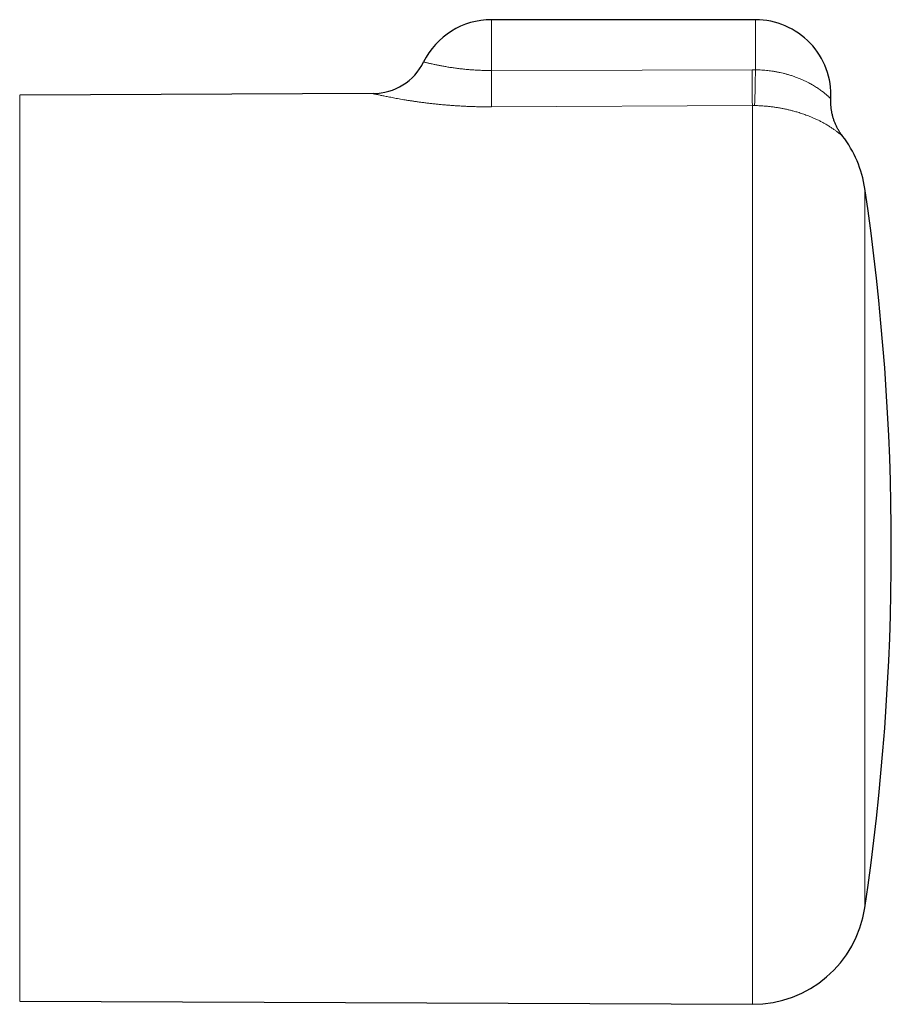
# Model space of a CAD drawing. Header units: millimetres. Extents: x 8 to 806, y 12 to 390.
# Tile 12 of 15: x 506 to 552, y 338 to 390. Entities that reach past the tile are written whole.
import ezdxf

# ---------------------------------------------------------------- set-up
doc = ezdxf.new("R2010")
doc.units = ezdxf.units.MM

msp = doc.modelspace()

# ---------------------------------------------------------------- linework, layer by layer
at = {"color": 7, "linetype": 'Continuous', "lineweight": 30}
for p, q in [((544.583, 389.771), (530.583, 389.771)), ((524.313, 385.855), (505.58, 385.773)), ((549.197, 383.604), (549.197, 383.604)), ((505.58, 337.769), (544.418, 337.599))]:
    msp.add_line(p, q, dxfattribs=at)
at = {"color": 252, "linetype": 'Continuous', "lineweight": 0}
for p, q in [((530.583, 389.771), (530.583, 387.081)), ((544.583, 389.771), (544.583, 387.119)), ((544.405, 387.12), (544.583, 387.119)), ((505.58, 385.773), (505.58, 337.769)), ((544.418, 385.221), (530.596, 385.154)), ((544.418, 337.599), (544.418, 385.221)), ((544.536, 385.22), (544.418, 385.221)), ((550.379, 380.822), (550.379, 342.72))]:
    msp.add_line(p, q, dxfattribs=at)
at = {"color": 252, "linetype": 'Continuous', "lineweight": 0, "flags": 128}
msp.add_lwpolyline([(530.583, 387.081), (538.583, 387.103), (544.405, 387.12)], dxfattribs=at)
at = {"color": 7, "linetype": 'Continuous', "lineweight": 30}
for centre, radius, start, end in [((530.583, 385.771), 4, 90, 153.8595), ((544.583, 385.771), 4, 357.2463, 90), ((524.299, 388.855), 3, 270.275, 333.8628), ((544.444, 379.943), 6, 8.4268, 37.608), ((421.783, 361.771), 130, 351.57319, 8.42681), ((544.444, 343.599), 6, 269.75, 351.5732)]:
    msp.add_arc(centre, radius, start, end, dxfattribs=at)
at = {"color": 252, "linetype": 'Continuous', "lineweight": 0}
for centre, radius, start, end in [((991.339, 389.251), 446.94, 180.27326, 180.51669), ((417.947, 389.253), 126.654, 358.17546, 359.03478), ((1002.092, 389.32), 471.515, 180.27212, 180.50628)]:
    msp.add_arc(centre, radius, start, end, dxfattribs=at)
for points, knots in [([(526.992, 387.533), (526.993, 387.533), (526.994, 387.533), (527.002, 387.531), (527.013, 387.528), (527.028, 387.524), (527.05, 387.518), (527.084, 387.51), (527.129, 387.499), (527.177, 387.487), (527.225, 387.475), (527.275, 387.463), (527.327, 387.451), (527.384, 387.438), (527.455, 387.422), (527.541, 387.403), (527.637, 387.383), (527.729, 387.364), (527.817, 387.346), (527.909, 387.328), (528.006, 387.31), (528.108, 387.292), (528.215, 387.273), (528.327, 387.255), (528.44, 387.238), (528.556, 387.221), (528.673, 387.204), (528.794, 387.189), (528.918, 387.173), (529.046, 387.159), (529.177, 387.146), (529.311, 387.133), (529.447, 387.122), (529.583, 387.112), (529.721, 387.103), (529.86, 387.096), (530.001, 387.09), (530.145, 387.085), (530.29, 387.082), (530.436, 387.081), (530.534, 387.081), (530.583, 387.081)], [0, 0, 0, 0, 0.031097, 0.051953, 0.072809, 0.093745, 0.114682, 0.149919, 0.185254, 0.211675, 0.238137, 0.261484, 0.284832, 0.308296, 0.33176, 0.36562, 0.399571, 0.424632, 0.449731, 0.474945, 0.500198, 0.525734, 0.551312, 0.577017, 0.602766, 0.627225, 0.651723, 0.676444, 0.701164, 0.726052, 0.75094, 0.776066, 0.801238, 0.8257, 0.850204, 0.874839, 0.899519, 0.92452, 0.949568, 0.97476, 1, 1, 1, 1]), ([(544.583, 387.119), (544.638, 387.118), (544.75, 387.115), (544.917, 387.106), (545.078, 387.093), (545.233, 387.077), (545.382, 387.058), (545.542, 387.035), (545.712, 387.005), (545.885, 386.97), (546.05, 386.932), (546.206, 386.891), (546.369, 386.845), (546.538, 386.792), (546.701, 386.735), (546.848, 386.679), (546.98, 386.625), (547.12, 386.564), (547.265, 386.496), (547.399, 386.428), (547.512, 386.367), (547.613, 386.31), (547.715, 386.249), (547.817, 386.186), (547.915, 386.121), (548.01, 386.055), (548.09, 385.996), (548.156, 385.946), (548.216, 385.9), (548.277, 385.85), (548.338, 385.799), (548.387, 385.756), (548.428, 385.72), (548.46, 385.691), (548.488, 385.665), (548.516, 385.639), (548.54, 385.615), (548.56, 385.596), (548.572, 385.584), (548.577, 385.579), (548.578, 385.579), (548.578, 385.579)], [0, 0, 0, 0, 0.026211, 0.052434, 0.078646, 0.102424, 0.126213, 0.149992, 0.179578, 0.209164, 0.235834, 0.262504, 0.289338, 0.321326, 0.353315, 0.379241, 0.405178, 0.431104, 0.463945, 0.496787, 0.519692, 0.542596, 0.569578, 0.596574, 0.623556, 0.65282, 0.682084, 0.702054, 0.722024, 0.748917, 0.775824, 0.802714, 0.823112, 0.843509, 0.863544, 0.883578, 0.910652, 0.937748, 0.964821, 0.985436, 1, 1, 1, 1]), ([(530.596, 385.154), (530.513, 385.154), (530.347, 385.153), (530.099, 385.156), (529.851, 385.16), (529.602, 385.167), (529.353, 385.176), (529.103, 385.188), (528.856, 385.201), (528.614, 385.217), (528.38, 385.234), (528.153, 385.252), (527.928, 385.272), (527.706, 385.294), (527.486, 385.318), (527.27, 385.342), (527.057, 385.368), (526.853, 385.395), (526.657, 385.422), (526.468, 385.449), (526.286, 385.477), (526.108, 385.505), (525.935, 385.533), (525.769, 385.562), (525.609, 385.59), (525.458, 385.618), (525.316, 385.645), (525.182, 385.67), (525.057, 385.695), (524.939, 385.719), (524.83, 385.742), (524.73, 385.763), (524.64, 385.782), (524.561, 385.799), (524.493, 385.814), (524.435, 385.827), (524.388, 385.838), (524.352, 385.846), (524.327, 385.852), (524.313, 385.855), (524.313, 385.855), (524.313, 385.855)], [0, 0, 0, 0, 0.025861, 0.051721, 0.07773, 0.10374, 0.130216, 0.156692, 0.18333, 0.209968, 0.235235, 0.260502, 0.285912, 0.311323, 0.337189, 0.363056, 0.389082, 0.415108, 0.44007, 0.465031, 0.490144, 0.515256, 0.540854, 0.566453, 0.592224, 0.617996, 0.643362, 0.668727, 0.694273, 0.719818, 0.745947, 0.772076, 0.798414, 0.824752, 0.850541, 0.876331, 0.90233, 0.92833, 0.955007, 0.981685, 1, 1, 1, 1]), ([(549.197, 383.604), (549.197, 383.604), (549.197, 383.605), (549.187, 383.613), (549.168, 383.629), (549.14, 383.653), (549.104, 383.683), (549.064, 383.716), (549.024, 383.748), (548.984, 383.78), (548.939, 383.815), (548.889, 383.852), (548.834, 383.893), (548.774, 383.935), (548.709, 383.981), (548.64, 384.028), (548.566, 384.076), (548.488, 384.125), (548.404, 384.176), (548.321, 384.225), (548.24, 384.271), (548.16, 384.315), (548.078, 384.359), (547.996, 384.401), (547.916, 384.44), (547.825, 384.484), (547.717, 384.534), (547.59, 384.589), (547.457, 384.645), (547.327, 384.695), (547.201, 384.742), (547.081, 384.784), (546.957, 384.825), (546.837, 384.863), (546.72, 384.897), (546.591, 384.933), (546.439, 384.973), (546.264, 385.014), (546.085, 385.053), (545.9, 385.088), (545.711, 385.12), (545.517, 385.148), (545.32, 385.171), (545.139, 385.189), (544.975, 385.202), (544.83, 385.21), (544.683, 385.217), (544.585, 385.219), (544.536, 385.22)], [0, 0, 0, 0, 0.022481, 0.055473, 0.088519, 0.121725, 0.154987, 0.185327, 0.207639, 0.229951, 0.252339, 0.274726, 0.297234, 0.319742, 0.342337, 0.364933, 0.386766, 0.408599, 0.430526, 0.452452, 0.470129, 0.487805, 0.50554, 0.523274, 0.538134, 0.553003, 0.575312, 0.597622, 0.620075, 0.642529, 0.660703, 0.678876, 0.69714, 0.715403, 0.730749, 0.74611, 0.768928, 0.791746, 0.814773, 0.8378, 0.861168, 0.884535, 0.908145, 0.931756, 0.948775, 0.965818, 0.982897, 1, 1, 1, 1])]:
    msp.add_open_spline(points, degree=3, knots=knots, dxfattribs=at)
at = {"color": 7, "linetype": 'Continuous', "lineweight": 30}
msp.add_open_spline([(549.2, 383.601), (549.191, 383.613), (549.167, 383.644), (549.129, 383.697), (549.084, 383.761), (549.04, 383.829), (548.996, 383.899), (548.954, 383.972), (548.914, 384.047), (548.876, 384.123), (548.839, 384.201), (548.805, 384.28), (548.773, 384.36), (548.743, 384.441), (548.716, 384.523), (548.69, 384.607), (548.668, 384.691), (548.647, 384.775), (548.629, 384.861), (548.614, 384.947), (548.601, 385.033), (548.591, 385.12), (548.583, 385.207), (548.577, 385.294), (548.575, 385.382), (548.574, 385.47), (548.576, 385.535), (548.578, 385.572), (548.578, 385.579)], degree=3, knots=[0, 0, 0, 0, 0.0204, 0.055661, 0.092934, 0.131325, 0.170482, 0.210167, 0.250227, 0.290561, 0.331101, 0.371799, 0.412621, 0.453541, 0.494542, 0.535609, 0.576731, 0.617899, 0.659107, 0.700349, 0.74162, 0.782917, 0.824236, 0.865575, 0.906932, 0.948305, 0.989692, 1, 1, 1, 1], dxfattribs=at)

doc.saveas('drawing.dxf')
